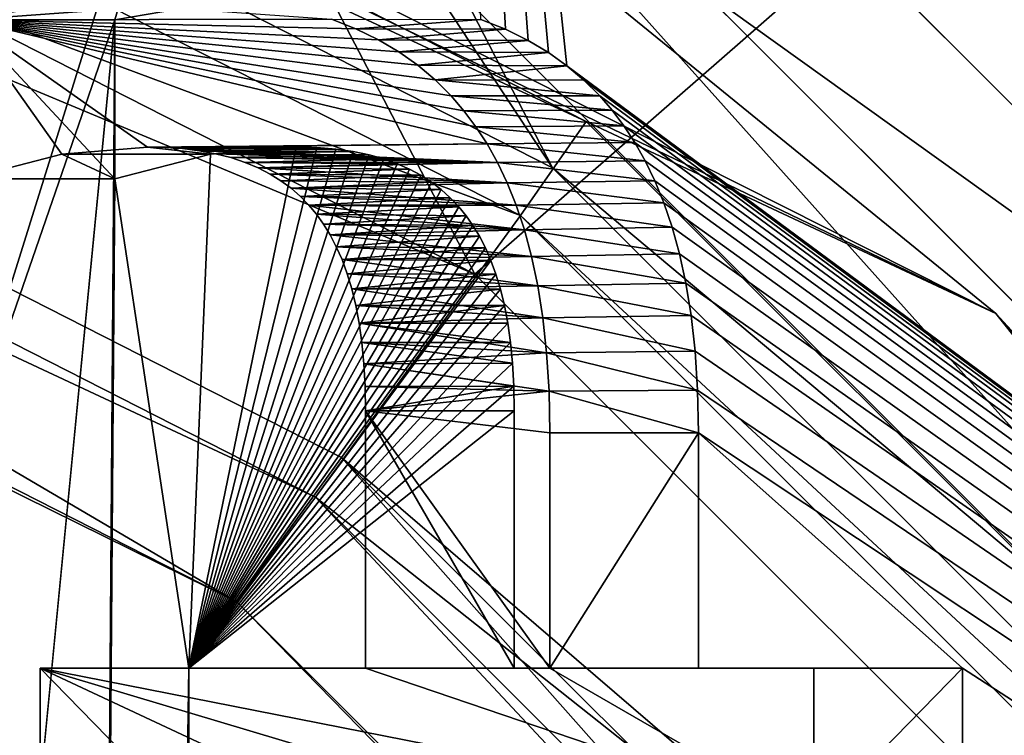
# Model space of a CAD drawing. Header units: millimetres. Extents: x -98 to 58, y -78 to 78.
# Tile 90 of 106: x 9.06 to 10.78, y 12.76 to 14.01. Entities that reach past the tile are written whole.
import ezdxf

# ---------------------------------------------------------------- set-up
doc = ezdxf.new("R2010")
doc.units = ezdxf.units.MM
doc.header["$LTSCALE"] = 52.148148
for name, color, linetype in [('1', 7, 'CONTINUOUS'), ('10', 7, 'CONTINUOUS'), ('11', 7, 'CONTINUOUS'), ('14', 7, 'CONTINUOUS'), ('17', 7, 'CONTINUOUS'), ('18', 7, 'CONTINUOUS'), ('21', 7, 'CONTINUOUS'), ('22', 7, 'CONTINUOUS'), ('23', 7, 'CONTINUOUS'), ('27', 7, 'CONTINUOUS'), ('29', 7, 'CONTINUOUS'), ('298', 7, 'CONTINUOUS'), ('299', 7, 'CONTINUOUS'), ('3', 7, 'CONTINUOUS'), ('302', 7, 'CONTINUOUS'), ('307', 7, 'CONTINUOUS'), ('308', 7, 'CONTINUOUS'), ('310', 7, 'CONTINUOUS'), ('312', 7, 'CONTINUOUS'), ('314', 7, 'CONTINUOUS'), ('315', 7, 'CONTINUOUS'), ('316', 7, 'CONTINUOUS'), ('319', 7, 'CONTINUOUS'), ('333', 7, 'CONTINUOUS'), ('366', 7, 'CONTINUOUS'), ('378', 7, 'CONTINUOUS'), ('387', 7, 'CONTINUOUS'), ('4', 7, 'CONTINUOUS'), ('422', 7, 'CONTINUOUS'), ('595', 7, 'CONTINUOUS'), ('6', 7, 'CONTINUOUS'), ('773', 7, 'CONTINUOUS'), ('784', 7, 'CONTINUOUS'), ('786', 7, 'CONTINUOUS'), ('809', 7, 'CONTINUOUS'), ('849', 7, 'CONTINUOUS'), ('850', 7, 'CONTINUOUS'), ('851', 7, 'CONTINUOUS'), ('852', 7, 'CONTINUOUS'), ('853', 7, 'CONTINUOUS'), ('854', 7, 'CONTINUOUS'), ('855', 7, 'CONTINUOUS'), ('856', 7, 'CONTINUOUS'), ('857', 7, 'CONTINUOUS'), ('858', 7, 'CONTINUOUS'), ('859', 7, 'CONTINUOUS'), ('860', 7, 'CONTINUOUS'), ('9', 7, 'CONTINUOUS')]:
    doc.layers.add(name, color=color, linetype=linetype)

msp = doc.modelspace()

# ---------------------------------------------------------------- linework, layer by layer
at = {"layer": '1', "linetype": 'CONTINUOUS'}
msp.add_3dface([(9.25, 16.0215, 61.5), (16.0214, 9.2501, 61.5), (11.7517, 14.6458, 61.5), (9.25, 16.0215, 61.5)], dxfattribs=at)
at = {"layer": '10', "linetype": 'CONTINUOUS'}
for points in [[(15.4153, 8.9, 60.8), (8.9, 15.4153, 60.8), (15.4153, 8.8999, 27.8), (15.4153, 8.9, 60.8)], [(15.4153, 8.8999, 27.8), (8.9, 15.4153, 60.8), (8.9, 15.4152, 27.8), (15.4153, 8.8999, 27.8)]]:
    msp.add_3dface(points, dxfattribs=at)
at = {"layer": '11', "linetype": 'CONTINUOUS'}
for points in [[(9.25, 16.0215, 61.5), (8.9, 15.4153, 60.8), (15.4153, 8.9, 60.8), (9.25, 16.0215, 61.5)], [(16.0214, 9.2501, 61.5), (9.25, 16.0215, 61.5), (15.4153, 8.9, 60.8), (16.0214, 9.2501, 61.5)]]:
    msp.add_3dface(points, dxfattribs=at)
at = {"layer": '14', "linetype": 'CONTINUOUS'}
for points in [[(5.2531, 16.168, 27), (9.9923, 13.7534, 27), (8.9, 15.4152, 27.8), (5.2531, 16.168, 27)], [(9.9923, 13.7534, 27), (13.7532, 9.9925, 27), (8.9, 15.4152, 27.8), (9.9923, 13.7534, 27)], [(13.7532, 9.9925, 27), (15.4153, 8.8999, 27.8), (8.9, 15.4152, 27.8), (13.7532, 9.9925, 27)]]:
    msp.add_3dface(points, dxfattribs=at)
at = {"layer": '17', "linetype": 'CONTINUOUS'}
for points in [[(12.6207, 9.1694, 64.5), (4.8207, 14.8365, 64.5), (12.6207, 9.1694, 62.5536), (12.6207, 9.1694, 64.5)], [(12.6207, 9.1694, 62.5536), (4.8207, 14.8365, 64.5), (4.8207, 14.8365, 62.5536), (12.6207, 9.1694, 62.5536)]]:
    msp.add_3dface(points, dxfattribs=at)
at = {"layer": '18', "linetype": 'CONTINUOUS'}
for points in [[(5.1822, 15.9497, 71.5), (9.8573, 13.5677, 71.5), (7.1509, 18.7652, 61.7179), (5.1822, 15.9497, 71.5)], [(7.1509, 18.7652, 61.7179), (9.8573, 13.5677, 71.5), (12.4036, 15.793, 61.7179), (7.1509, 18.7652, 61.7179)], [(9.8573, 13.5677, 71.5), (13.5676, 9.8574, 71.5), (12.4036, 15.793, 61.7179), (9.8573, 13.5677, 71.5)]]:
    msp.add_3dface(points, dxfattribs=at)
at = {"layer": '21', "linetype": 'CONTINUOUS'}
for points in [[(5.2242, 16.0723, 61.5), (9.9366, 13.6702, 61.5), (5.0365, 15.4948, 61.5), (5.2242, 16.0723, 61.5)], [(5.0365, 15.4948, 61.5), (9.9366, 13.6702, 61.5), (9.5796, 13.179, 61.5), (5.0365, 15.4948, 61.5)], [(9.9366, 13.6702, 61.5), (13.6757, 9.9291, 61.5), (9.5796, 13.179, 61.5), (9.9366, 13.6702, 61.5)], [(9.5796, 13.179, 61.5), (13.6757, 9.9291, 61.5), (13.1843, 9.5723, 61.5), (9.5796, 13.179, 61.5)]]:
    msp.add_3dface(points, dxfattribs=at)
at = {"layer": '22', "linetype": 'CONTINUOUS'}
for points in [[(15.1455, 8.7442, 66.6102), (8.7442, 15.1455, 66.6102), (15.4236, 10.3575, 61.6812), (15.1455, 8.7442, 66.6102)], [(15.4236, 10.3575, 61.6812), (8.7442, 15.1455, 66.6102), (11.7361, 14.4023, 61.6812), (15.4236, 10.3575, 61.6812)]]:
    msp.add_3dface(points, dxfattribs=at)
at = {"layer": '23', "linetype": 'CONTINUOUS'}
for points in [[(10.0511, 13.8342, 61.7), (5.2842, 16.2631, 61.7), (10.0511, 13.8342, 66.5433), (10.0511, 13.8342, 61.7)], [(10.0511, 13.8342, 66.5433), (5.2842, 16.2631, 61.7), (5.2842, 16.2631, 66.5433), (10.0511, 13.8342, 66.5433)], [(13.8342, 10.0511, 61.7), (10.0511, 13.8342, 61.7), (13.8342, 10.0511, 66.5433), (13.8342, 10.0511, 61.7)], [(13.8342, 10.0511, 66.5433), (10.0511, 13.8342, 61.7), (10.0511, 13.8342, 66.5433), (13.8342, 10.0511, 66.5433)]]:
    msp.add_3dface(points, dxfattribs=at)
at = {"layer": '27', "linetype": 'CONTINUOUS'}
for points in [[(8.7442, 15.1455, 66.6102), (10.7652, 13.4991, 66.7404), (3.8421, 16.8332, 66.7404), (8.7442, 15.1455, 66.6102)], [(10.7652, 13.4991, 66.7404), (5.2842, 16.2631, 66.5433), (3.8421, 16.8332, 66.7404), (10.7652, 13.4991, 66.7404)], [(10.0511, 13.8342, 66.5433), (5.2842, 16.2631, 66.5433), (10.7652, 13.4991, 66.7404), (10.0511, 13.8342, 66.5433)], [(8.7442, 15.1455, 66.6102), (15.1455, 8.7442, 66.6102), (10.7652, 13.4991, 66.7404), (8.7442, 15.1455, 66.6102)], [(13.8342, 10.0511, 66.5433), (10.0511, 13.8342, 66.5433), (10.7652, 13.4991, 66.7404), (13.8342, 10.0511, 66.5433)], [(15.1455, 8.7442, 66.6102), (15.5562, 7.4915, 66.7404), (10.7652, 13.4991, 66.7404), (15.1455, 8.7442, 66.6102)], [(15.5562, 7.4915, 66.7404), (13.8342, 10.0511, 66.5433), (10.7652, 13.4991, 66.7404), (15.5562, 7.4915, 66.7404)]]:
    msp.add_3dface(points, dxfattribs=at)
at = {"layer": '29', "linetype": 'CONTINUOUS'}
for points in [[(5.2242, 16.0723, 61.5), (5.2842, 16.2631, 61.7), (10.0511, 13.8342, 61.7), (5.2242, 16.0723, 61.5)], [(9.9366, 13.6702, 61.5), (5.2242, 16.0723, 61.5), (10.0511, 13.8342, 61.7), (9.9366, 13.6702, 61.5)], [(9.9366, 13.6702, 61.5), (10.0511, 13.8342, 61.7), (13.8342, 10.0511, 61.7), (9.9366, 13.6702, 61.5)], [(13.6757, 9.9291, 61.5), (9.9366, 13.6702, 61.5), (13.8342, 10.0511, 61.7), (13.6757, 9.9291, 61.5)]]:
    msp.add_3dface(points, dxfattribs=at)
at = {"layer": '298', "linetype": 'CONTINUOUS'}
for points in [[(12.7043, 9.2302, 67.2033), (4.9266, 15.1626, 67.4429), (4.8526, 14.9348, 67.2033), (12.7043, 9.2302, 67.2033)], [(12.898, 9.371, 67.4429), (4.9266, 15.1626, 67.4429), (12.7043, 9.2302, 67.2033), (12.898, 9.371, 67.4429)]]:
    msp.add_3dface(points, dxfattribs=at)
at = {"layer": '299', "linetype": 'CONTINUOUS'}
for points in [[(4.9641, 15.2784, 71.2), (4.9447, 15.2182, 67.5808), (9.4425, 12.9966, 71.2), (4.9641, 15.2784, 71.2)], [(4.9447, 15.2182, 67.5808), (12.9454, 9.4054, 67.5808), (9.4425, 12.9966, 71.2), (4.9447, 15.2182, 67.5808)], [(9.4425, 12.9966, 71.2), (12.9454, 9.4054, 67.5808), (12.9966, 9.4425, 71.2), (9.4425, 12.9966, 71.2)]]:
    msp.add_3dface(points, dxfattribs=at)
at = {"layer": '3', "linetype": 'CONTINUOUS'}
for points in [[(9.025, 15.6318, 20), (15.6318, 9.025, 20), (9.0251, 15.6317, 22), (9.025, 15.6318, 20)], [(9.0251, 15.6317, 22), (15.6318, 9.025, 20), (15.6317, 9.025, 22), (9.0251, 15.6317, 22)]]:
    msp.add_3dface(points, dxfattribs=at)
at = {"layer": '302', "linetype": 'CONTINUOUS'}
for points in [[(4.9266, 15.1626, 67.4429), (12.898, 9.371, 67.4429), (4.9447, 15.2182, 67.5808), (4.9266, 15.1626, 67.4429)], [(12.898, 9.371, 67.4429), (12.9454, 9.4054, 67.5808), (4.9447, 15.2182, 67.5808), (12.898, 9.371, 67.4429)]]:
    msp.add_3dface(points, dxfattribs=at)
at = {"layer": '307', "linetype": 'CONTINUOUS'}
for points in [[(4.8207, 14.8365, 64.5), (12.6207, 9.1694, 64.5), (4.8345, 14.8791, 67.0654), (4.8207, 14.8365, 64.5)], [(4.8345, 14.8791, 67.0654), (12.6207, 9.1694, 64.5), (12.6569, 9.1958, 67.0654), (4.8345, 14.8791, 67.0654)]]:
    msp.add_3dface(points, dxfattribs=at)
at = {"layer": '308', "linetype": 'CONTINUOUS'}
for points in [[(13.041, 9.4749, 61.6), (4.8289, 14.862, 62.4536), (4.9812, 15.3307, 61.6), (13.041, 9.4749, 61.6)], [(12.6423, 9.1852, 62.4536), (4.8289, 14.862, 62.4536), (13.041, 9.4749, 61.6), (12.6423, 9.1852, 62.4536)]]:
    msp.add_3dface(points, dxfattribs=at)
at = {"layer": '310', "linetype": 'CONTINUOUS'}
for points in [[(4.8207, 14.8365, 62.5536), (4.8289, 14.862, 62.4536), (12.6423, 9.1852, 62.4536), (4.8207, 14.8365, 62.5536)], [(12.6207, 9.1694, 62.5536), (4.8207, 14.8365, 62.5536), (12.6423, 9.1852, 62.4536), (12.6207, 9.1694, 62.5536)]]:
    msp.add_3dface(points, dxfattribs=at)
at = {"layer": '312', "linetype": 'CONTINUOUS'}
for points in [[(4.8526, 14.9348, 67.2033), (4.8345, 14.8791, 67.0654), (12.6569, 9.1958, 67.0654), (4.8526, 14.9348, 67.2033)], [(12.7043, 9.2302, 67.2033), (4.8526, 14.9348, 67.2033), (12.6569, 9.1958, 67.0654), (12.7043, 9.2302, 67.2033)]]:
    msp.add_3dface(points, dxfattribs=at)
at = {"layer": '314', "linetype": 'CONTINUOUS'}
for points in [[(5.0365, 15.4948, 61.5), (9.5796, 13.179, 61.5), (4.9812, 15.3307, 61.6), (5.0365, 15.4948, 61.5)], [(9.5796, 13.179, 61.5), (13.041, 9.4749, 61.6), (4.9812, 15.3307, 61.6), (9.5796, 13.179, 61.5)], [(9.5796, 13.179, 61.5), (13.1843, 9.5723, 61.5), (13.041, 9.4749, 61.6), (9.5796, 13.179, 61.5)]]:
    msp.add_3dface(points, dxfattribs=at)
at = {"layer": '315', "linetype": 'CONTINUOUS'}
for points in [[(9.8573, 13.5677, 71.5), (5.1822, 15.9497, 71.5), (5.0601, 15.5738, 71.5), (9.8573, 13.5677, 71.5)], [(9.6251, 13.2478, 71.5), (9.8573, 13.5677, 71.5), (5.0601, 15.5738, 71.5), (9.6251, 13.2478, 71.5)], [(13.5676, 9.8574, 71.5), (9.8573, 13.5677, 71.5), (9.6251, 13.2478, 71.5), (13.5676, 9.8574, 71.5)], [(13.2478, 9.6251, 71.5), (13.5676, 9.8574, 71.5), (9.6251, 13.2478, 71.5), (13.2478, 9.6251, 71.5)]]:
    msp.add_3dface(points, dxfattribs=at)
at = {"layer": '316', "linetype": 'CONTINUOUS'}
for points in [[(4.9641, 15.2784, 71.2), (9.4425, 12.9966, 71.2), (5.0601, 15.5738, 71.5), (4.9641, 15.2784, 71.2)], [(9.4425, 12.9966, 71.2), (9.6251, 13.2478, 71.5), (5.0601, 15.5738, 71.5), (9.4425, 12.9966, 71.2)], [(9.4425, 12.9966, 71.2), (12.9966, 9.4425, 71.2), (9.6251, 13.2478, 71.5), (9.4425, 12.9966, 71.2)], [(12.9966, 9.4425, 71.2), (13.2478, 9.6251, 71.5), (9.6251, 13.2478, 71.5), (12.9966, 9.4425, 71.2)]]:
    msp.add_3dface(points, dxfattribs=at)
at = {"layer": '319', "linetype": 'CONTINUOUS'}
for points in [[(10.175, 17.6236, 61.3), (17.6236, 10.175, 61.3), (10.175, 17.6236, 20), (10.175, 17.6236, 61.3)], [(10.175, 17.6236, 20), (17.6236, 10.175, 61.3), (17.6236, 10.175, 20), (10.175, 17.6236, 20)]]:
    msp.add_3dface(points, dxfattribs=at)
at = {"layer": '333', "linetype": 'CONTINUOUS'}
for points in [[(15.6318, 9.025, 20), (9.025, 15.6318, 20), (10.175, 17.6236, 20), (15.6318, 9.025, 20)], [(15.6318, 9.025, 20), (10.175, 17.6236, 20), (17.6236, 10.175, 20), (15.6318, 9.025, 20)]]:
    msp.add_3dface(points, dxfattribs=at)
at = {"layer": '366', "linetype": 'CONTINUOUS'}
for points in [[(17.97, 10.375, 27.6), (10.3751, 17.97, 28.5825), (10.375, 17.97, 27.6), (17.97, 10.375, 27.6)], [(17.9701, 10.3749, 28.5294), (10.3751, 17.97, 28.5825), (17.97, 10.375, 27.6), (17.9701, 10.3749, 28.5294)]]:
    msp.add_3dface(points, dxfattribs=at)
at = {"layer": '378', "linetype": 'CONTINUOUS'}
msp.add_3dface([(18.1462, 10.4751, 28.7294), (52.8062, 23.6562, 27.9864), (10.4776, 18.1442, 28.7824), (18.1462, 10.4751, 28.7294)], dxfattribs=at)
at = {"layer": '387', "linetype": 'CONTINUOUS'}
msp.add_3dface([(10.4732, 18.1443, 27.4), (11.7479, 20.3528, 27.4), (18.1427, 10.4759, 27.4), (10.4732, 18.1443, 27.4)], dxfattribs=at)
at = {"layer": '4', "linetype": 'CONTINUOUS'}
for points in [[(14.2441, 14.2523, 61.5), (17.4485, 10.0783, 61.5), (10.175, 17.6236, 61.3), (14.2441, 14.2523, 61.5)], [(10.175, 17.6236, 61.3), (17.4485, 10.0783, 61.5), (17.6236, 10.175, 61.3), (10.175, 17.6236, 61.3)]]:
    msp.add_3dface(points, dxfattribs=at)
at = {"layer": '422', "linetype": 'CONTINUOUS'}
for points in [[(10.375, 17.97, 27.6), (10.4732, 18.1443, 27.4), (18.1427, 10.4759, 27.4), (10.375, 17.97, 27.6)], [(17.97, 10.375, 27.6), (10.375, 17.97, 27.6), (18.1427, 10.4759, 27.4), (17.97, 10.375, 27.6)]]:
    msp.add_3dface(points, dxfattribs=at)
at = {"layer": '595', "linetype": 'CONTINUOUS'}
for points in [[(10.3751, 17.97, 28.5825), (17.9701, 10.3749, 28.5294), (10.4776, 18.1442, 28.7824), (10.3751, 17.97, 28.5825)], [(17.9701, 10.3749, 28.5294), (18.1462, 10.4751, 28.7294), (10.4776, 18.1442, 28.7824), (17.9701, 10.3749, 28.5294)]]:
    msp.add_3dface(points, dxfattribs=at)
at = {"layer": '6', "linetype": 'CONTINUOUS'}
for points in [[(5.2532, 16.168, 22), (9.0251, 15.6317, 22), (9.9923, 13.7533, 22), (5.2532, 16.168, 22)], [(9.0251, 15.6317, 22), (15.6317, 9.025, 22), (9.9923, 13.7533, 22), (9.0251, 15.6317, 22)], [(9.9923, 13.7533, 22), (15.6317, 9.025, 22), (13.7532, 9.9925, 22), (9.9923, 13.7533, 22)]]:
    msp.add_3dface(points, dxfattribs=at)
at = {"layer": '773', "linetype": 'CONTINUOUS'}
for points in [[(5.281, 17.8751, 81.9791), (9.802, 15.964, 80.7677), (5.9668, 12.7867, 81.7954), (5.281, 17.8751, 81.9791)], [(5.9668, 12.7867, 81.7954), (9.802, 15.964, 80.7677), (6.1686, 12.8973, 81.7413), (5.9668, 12.7867, 81.7954)], [(6.1686, 12.8973, 81.7413), (9.802, 15.964, 80.7677), (6.3992, 12.9363, 81.6795), (6.1686, 12.8973, 81.7413)], [(6.3992, 12.9363, 81.6795), (9.802, 15.964, 80.7677), (6.8947, 12.8197, 81.5467), (6.3992, 12.9363, 81.6795)], [(6.8947, 12.8197, 81.5467), (9.802, 15.964, 80.7677), (7.325, 12.8809, 81.4314), (6.8947, 12.8197, 81.5467)], [(7.325, 12.8809, 81.4314), (9.802, 15.964, 80.7677), (7.6461, 12.8809, 81.3454), (7.325, 12.8809, 81.4314)], [(9.802, 15.964, 80.7677), (8.5183, 14, 81.1117), (7.6461, 12.8809, 81.3454), (9.802, 15.964, 80.7677)], [(8.5183, 14, 81.1117), (9.802, 15.964, 80.7677), (8.8394, 14, 81.0257), (8.5183, 14, 81.1117)], [(9.802, 15.964, 80.7677), (9.2301, 14.0111, 80.921), (8.8394, 12.8809, 81.0257), (9.802, 15.964, 80.7677)], [(9.802, 15.964, 80.7677), (8.8394, 12.8809, 81.0257), (8.8394, 13.5125, 81.0257), (9.802, 15.964, 80.7677)], [(8.8394, 14, 81.0257), (9.802, 15.964, 80.7677), (8.8394, 13.5125, 81.0257), (8.8394, 14, 81.0257)], [(9.2301, 14.0111, 80.921), (9.802, 15.964, 80.7677), (9.4208, 14.0439, 80.8699), (9.2301, 14.0111, 80.921)], [(9.802, 15.964, 80.7677), (16.5235, 9.118, 78.9667), (10.0178, 13.931, 80.7099), (9.802, 15.964, 80.7677)], [(9.8675, 14.0119, 80.7502), (9.802, 15.964, 80.7677), (9.9107, 13.9947, 80.7386), (9.8675, 14.0119, 80.7502)], [(9.9107, 13.9947, 80.7386), (9.802, 15.964, 80.7677), (9.9499, 13.9754, 80.7281), (9.9107, 13.9947, 80.7386)], [(9.9499, 13.9754, 80.7281), (9.802, 15.964, 80.7677), (9.9854, 13.9541, 80.7186), (9.9499, 13.9754, 80.7281)], [(9.9854, 13.9541, 80.7186), (9.802, 15.964, 80.7677), (10.0178, 13.931, 80.7099), (9.9854, 13.9541, 80.7186)], [(8.8394, 12.8809, 81.0257), (9.2301, 14.0111, 80.921), (8.8394, 10, 81.0257), (8.8394, 12.8809, 81.0257)], [(8.8394, 10, 81.0257), (9.2301, 14.0111, 80.921), (9.0288, -12.2684, 80.9749), (8.8394, 10, 81.0257)], [(9.2301, 14.0111, 80.921), (9.2301, 13.7341, 80.921), (9.0288, -12.7285, 80.9749), (9.2301, 14.0111, 80.921)], [(9.0288, -12.2684, 80.9749), (9.2301, 14.0111, 80.921), (9.0288, -12.7285, 80.9749), (9.0288, -12.2684, 80.9749)], [(10.0178, 13.931, 80.7099), (16.5235, 9.118, 78.9667), (10.0474, 13.9059, 80.702), (10.0178, 13.931, 80.7099)], [(10.0474, 13.9059, 80.702), (16.5235, 9.118, 78.9667), (10.0748, 13.8786, 80.6946), (10.0474, 13.9059, 80.702)], [(10.0748, 13.8786, 80.6946), (16.5235, 9.118, 78.9667), (10.0964, 13.8536, 80.6889), (10.0748, 13.8786, 80.6946)], [(10.0964, 13.8536, 80.6889), (16.5235, 9.118, 78.9667), (10.1167, 13.8265, 80.6834), (10.0964, 13.8536, 80.6889)], [(10.1167, 13.8265, 80.6834), (16.5235, 9.118, 78.9667), (10.1359, 13.7972, 80.6783), (10.1167, 13.8265, 80.6834)], [(10.1359, 13.7972, 80.6783), (16.5235, 9.118, 78.9667), (10.1539, 13.7654, 80.6734), (10.1359, 13.7972, 80.6783)], [(9.5819, 13.7885, 80.8267), (9.3585, 12.8809, 80.8866), (9.5458, 13.7895, 80.8364), (9.5819, 13.7885, 80.8267)], [(9.5458, 13.7895, 80.8364), (9.3585, 12.8809, 80.8866), (9.3963, 13.7768, 80.8764), (9.5458, 13.7895, 80.8364)], [(9.615, 13.7859, 80.8178), (9.3585, 12.8809, 80.8866), (9.5819, 13.7885, 80.8267), (9.615, 13.7859, 80.8178)], [(9.6453, 13.7816, 80.8097), (9.3585, 12.8809, 80.8866), (9.615, 13.7859, 80.8178), (9.6453, 13.7816, 80.8097)], [(9.673, 13.7758, 80.8023), (9.3585, 12.8809, 80.8866), (9.6453, 13.7816, 80.8097), (9.673, 13.7758, 80.8023)], [(9.3963, 13.7768, 80.8764), (9.3585, 12.8809, 80.8866), (9.2301, 13.7341, 80.921), (9.3963, 13.7768, 80.8764)], [(9.6984, 13.7687, 80.7955), (9.3585, 12.8809, 80.8866), (9.673, 13.7758, 80.8023), (9.6984, 13.7687, 80.7955)], [(9.7218, 13.7604, 80.7892), (9.3585, 12.8809, 80.8866), (9.6984, 13.7687, 80.7955), (9.7218, 13.7604, 80.7892)], [(10.1539, 13.7654, 80.6734), (16.5235, 9.118, 78.9667), (10.1708, 13.7305, 80.6689), (10.1539, 13.7654, 80.6734)], [(9.7434, 13.7508, 80.7834), (9.3585, 12.8809, 80.8866), (9.7218, 13.7604, 80.7892), (9.7434, 13.7508, 80.7834)], [(9.7632, 13.7401, 80.7781), (9.3585, 12.8809, 80.8866), (9.7434, 13.7508, 80.7834), (9.7632, 13.7401, 80.7781)], [(9.2301, 13.7341, 80.921), (9.3585, 12.8809, 80.8866), (9.0288, -12.7285, 80.9749), (9.2301, 13.7341, 80.921)], [(9.7815, 13.7283, 80.7732), (9.3585, 12.8809, 80.8866), (9.7632, 13.7401, 80.7781), (9.7815, 13.7283, 80.7732)], [(9.7984, 13.7153, 80.7687), (9.3585, 12.8809, 80.8866), (9.7815, 13.7283, 80.7732), (9.7984, 13.7153, 80.7687)], [(10.1708, 13.7305, 80.6689), (16.5235, 9.118, 78.9667), (10.1865, 13.6922, 80.6647), (10.1708, 13.7305, 80.6689)], [(9.8142, 13.7011, 80.7645), (9.3585, 12.8809, 80.8866), (9.7984, 13.7153, 80.7687), (9.8142, 13.7011, 80.7645)], [(9.8291, 13.6854, 80.7605), (9.3585, 12.8809, 80.8866), (9.8142, 13.7011, 80.7645), (9.8291, 13.6854, 80.7605)], [(9.8419, 13.6696, 80.757), (9.3585, 12.8809, 80.8866), (9.8291, 13.6854, 80.7605), (9.8419, 13.6696, 80.757)], [(10.1865, 13.6922, 80.6647), (16.5235, 9.118, 78.9667), (10.2009, 13.65, 80.6609), (10.1865, 13.6922, 80.6647)], [(9.854, 13.6524, 80.7538), (9.3585, 12.8809, 80.8866), (9.8419, 13.6696, 80.757), (9.854, 13.6524, 80.7538)], [(9.8652, 13.6338, 80.7508), (9.3585, 12.8809, 80.8866), (9.854, 13.6524, 80.7538), (9.8652, 13.6338, 80.7508)], [(10.2009, 13.65, 80.6609), (16.5235, 9.118, 78.9667), (10.2138, 13.6034, 80.6574), (10.2009, 13.65, 80.6609)], [(9.8756, 13.6137, 80.748), (9.3585, 12.8809, 80.8866), (9.8652, 13.6338, 80.7508), (9.8756, 13.6137, 80.748)], [(9.8851, 13.5918, 80.7455), (9.3585, 12.8809, 80.8866), (9.8756, 13.6137, 80.748), (9.8851, 13.5918, 80.7455)], [(9.8939, 13.5679, 80.7431), (9.3585, 12.8809, 80.8866), (9.8851, 13.5918, 80.7455), (9.8939, 13.5679, 80.7431)], [(10.2138, 13.6034, 80.6574), (16.5235, 9.118, 78.9667), (10.2249, 13.5521, 80.6544), (10.2138, 13.6034, 80.6574)], [(9.9017, 13.5418, 80.741), (9.3585, 12.8809, 80.8866), (9.8939, 13.5679, 80.7431), (9.9017, 13.5418, 80.741)], [(9.9087, 13.5133, 80.7391), (9.3585, 12.8809, 80.8866), (9.9017, 13.5418, 80.741), (9.9087, 13.5133, 80.7391)], [(10.2249, 13.5521, 80.6544), (16.5235, 9.118, 78.9667), (10.234, 13.4958, 80.652), (10.2249, 13.5521, 80.6544)], [(9.9145, 13.4824, 80.7376), (9.3585, 12.8809, 80.8866), (9.9087, 13.5133, 80.7391), (9.9145, 13.4824, 80.7376)], [(10.234, 13.4958, 80.652), (16.5235, 9.118, 78.9667), (10.241, 13.4337, 80.6501), (10.234, 13.4958, 80.652)], [(9.9193, 13.4488, 80.7363), (9.3585, 12.8809, 80.8866), (9.9145, 13.4824, 80.7376), (9.9193, 13.4488, 80.7363)], [(9.9228, 13.4123, 80.7354), (9.3585, 12.8809, 80.8866), (9.9193, 13.4488, 80.7363), (9.9228, 13.4123, 80.7354)], [(10.241, 13.4337, 80.6501), (16.5235, 9.118, 78.9667), (10.2453, 13.3655, 80.649), (10.241, 13.4337, 80.6501)], [(9.925, 13.3726, 80.7348), (9.3585, 12.8809, 80.8866), (9.9228, 13.4123, 80.7354), (9.925, 13.3726, 80.7348)], [(9.9258, 13.3296, 80.7346), (9.3585, 12.8809, 80.8866), (9.925, 13.3726, 80.7348), (9.9258, 13.3296, 80.7346)], [(10.2453, 13.3655, 80.649), (16.5235, 9.118, 78.9667), (10.2468, 13.2909, 80.6485), (10.2453, 13.3655, 80.649)], [(9.9258, 12.8809, 80.7346), (9.3585, 12.8809, 80.8866), (9.9258, 13.3296, 80.7346), (9.9258, 12.8809, 80.7346)], [(10.2468, 13.2909, 80.6485), (16.5235, 9.118, 78.9667), (10.7071, 12.8809, 80.5252), (10.2468, 13.2909, 80.6485)], [(10.2468, 12.8809, 80.6485), (10.2468, 13.2909, 80.6485), (10.7071, 12.8809, 80.5252), (10.2468, 12.8809, 80.6485)], [(9.3585, 12.8809, 80.8866), (9.3585, 12.615, 80.8866), (9.0288, -12.7285, 80.9749), (9.3585, 12.8809, 80.8866)], [(10.7071, 12.8809, 80.5252), (16.5235, 9.118, 78.9667), (10.7071, 12.615, 80.5252), (10.7071, 12.8809, 80.5252)]]:
    msp.add_3dface(points, dxfattribs=at)
at = {"layer": '784', "linetype": 'CONTINUOUS'}
msp.add_3dface([(8.9408, 17.4321, 80.1116), (12.5016, 15.469, 68.7322), (16.3202, 10.9267, 78.2347), (8.9408, 17.4321, 80.1116)], dxfattribs=at)
at = {"layer": '786', "linetype": 'CONTINUOUS'}
for points in [[(8.9408, 17.4321, 80.1116), (16.3202, 10.9267, 78.2347), (9.0729, 17.1998, 80.5688), (8.9408, 17.4321, 80.1116)], [(16.3581, 10.6912, 78.6167), (9.802, 15.964, 80.7677), (9.0729, 17.1998, 80.5688), (16.3581, 10.6912, 78.6167)], [(16.3202, 10.9267, 78.2347), (16.3581, 10.6912, 78.6167), (9.0729, 17.1998, 80.5688), (16.3202, 10.9267, 78.2347)], [(16.5235, 9.118, 78.9667), (9.802, 15.964, 80.7677), (16.3581, 10.6912, 78.6167), (16.5235, 9.118, 78.9667)]]:
    msp.add_3dface(points, dxfattribs=at)
at = {"layer": '809', "linetype": 'CONTINUOUS'}
for points in [[(15.5742, 15.6979, 81.7833), (-20.6509, 14.3118, 91.3786), (-83.6945, 6.8644, 108.5647), (15.5742, 15.6979, 81.7833)], [(19.1535, 11.0699, 81.1063), (15.5742, 15.6979, 81.7833), (-83.6945, 6.8644, 108.5647), (19.1535, 11.0699, 81.1063)]]:
    msp.add_3dface(points, dxfattribs=at)
at = {"layer": '849', "linetype": 'CONTINUOUS'}
for points in [[(9.162, 14.0439, 79.9039), (9.6072, 14.0125, 79.7847), (8.9713, 14.0111, 79.9551), (9.162, 14.0439, 79.9039)], [(9.6072, 14.0125, 79.7847), (9.6501, 13.9955, 79.7732), (8.9713, 14.0111, 79.9551), (9.6072, 14.0125, 79.7847)], [(9.8591, 13.8249, 79.7172), (9.8786, 13.7948, 79.7119), (8.9713, 14.0111, 79.9551), (9.8591, 13.8249, 79.7172)], [(8.9713, 14.0111, 79.9551), (9.8786, 13.7948, 79.7119), (9.287, 13.7895, 79.8705), (8.9713, 14.0111, 79.9551)], [(9.8382, 13.8527, 79.7228), (9.8591, 13.8249, 79.7172), (8.9713, 14.0111, 79.9551), (9.8382, 13.8527, 79.7228)], [(9.816, 13.8785, 79.7287), (9.8382, 13.8527, 79.7228), (8.9713, 14.0111, 79.9551), (9.816, 13.8785, 79.7287)], [(9.7878, 13.9065, 79.7363), (9.816, 13.8785, 79.7287), (8.9713, 14.0111, 79.9551), (9.7878, 13.9065, 79.7363)], [(9.7576, 13.932, 79.7443), (9.7878, 13.9065, 79.7363), (8.9713, 14.0111, 79.9551), (9.7576, 13.932, 79.7443)], [(9.7249, 13.9552, 79.7531), (9.7576, 13.932, 79.7443), (8.9713, 14.0111, 79.9551), (9.7249, 13.9552, 79.7531)], [(9.6892, 13.9764, 79.7627), (9.7249, 13.9552, 79.7531), (8.9713, 14.0111, 79.9551), (9.6892, 13.9764, 79.7627)], [(9.6501, 13.9955, 79.7732), (9.6892, 13.9764, 79.7627), (8.9713, 14.0111, 79.9551), (9.6501, 13.9955, 79.7732)], [(8.9713, 13.7341, 79.9551), (8.9713, 14.0111, 79.9551), (9.1375, 13.7768, 79.9105), (8.9713, 13.7341, 79.9551)], [(9.1375, 13.7768, 79.9105), (8.9713, 14.0111, 79.9551), (9.287, 13.7895, 79.8705), (9.1375, 13.7768, 79.9105)], [(9.287, 13.7895, 79.8705), (9.8786, 13.7948, 79.7119), (9.3176, 13.7888, 79.8622), (9.287, 13.7895, 79.8705)], [(9.8786, 13.7948, 79.7119), (9.8967, 13.7623, 79.7071), (9.3176, 13.7888, 79.8622), (9.8786, 13.7948, 79.7119)], [(9.3176, 13.7888, 79.8622), (9.8967, 13.7623, 79.7071), (9.3478, 13.7867, 79.8542), (9.3176, 13.7888, 79.8622)], [(9.3478, 13.7867, 79.8542), (9.8967, 13.7623, 79.7071), (9.3772, 13.7831, 79.8463), (9.3478, 13.7867, 79.8542)], [(9.3772, 13.7831, 79.8463), (9.8967, 13.7623, 79.7071), (9.4055, 13.7778, 79.8387), (9.3772, 13.7831, 79.8463)], [(9.4055, 13.7778, 79.8387), (9.8967, 13.7623, 79.7071), (9.4322, 13.771, 79.8316), (9.4055, 13.7778, 79.8387)], [(9.4322, 13.771, 79.8316), (9.8967, 13.7623, 79.7071), (9.4569, 13.7627, 79.8249), (9.4322, 13.771, 79.8316)], [(9.4569, 13.7627, 79.8249), (9.8967, 13.7623, 79.7071), (9.4796, 13.7532, 79.8188), (9.4569, 13.7627, 79.8249)], [(9.8967, 13.7623, 79.7071), (9.9136, 13.7268, 79.7025), (9.4796, 13.7532, 79.8188), (9.8967, 13.7623, 79.7071)], [(9.4796, 13.7532, 79.8188), (9.9136, 13.7268, 79.7025), (9.5004, 13.7424, 79.8133), (9.4796, 13.7532, 79.8188)], [(9.5004, 13.7424, 79.8133), (9.9136, 13.7268, 79.7025), (9.5194, 13.7305, 79.8082), (9.5004, 13.7424, 79.8133)], [(9.5194, 13.7305, 79.8082), (9.9136, 13.7268, 79.7025), (9.5369, 13.7175, 79.8035), (9.5194, 13.7305, 79.8082)], [(9.9136, 13.7268, 79.7025), (9.9293, 13.6879, 79.6984), (9.5369, 13.7175, 79.8035), (9.9136, 13.7268, 79.7025)], [(9.5369, 13.7175, 79.8035), (9.9293, 13.6879, 79.6984), (9.5531, 13.7033, 79.7992), (9.5369, 13.7175, 79.8035)], [(9.5531, 13.7033, 79.7992), (9.9293, 13.6879, 79.6984), (9.5681, 13.6878, 79.7951), (9.5531, 13.7033, 79.7992)], [(9.9293, 13.6879, 79.6984), (9.9435, 13.6452, 79.6945), (9.5681, 13.6878, 79.7951), (9.9293, 13.6879, 79.6984)], [(9.5681, 13.6878, 79.7951), (9.9435, 13.6452, 79.6945), (9.5811, 13.6722, 79.7916), (9.5681, 13.6878, 79.7951)], [(9.5811, 13.6722, 79.7916), (9.9435, 13.6452, 79.6945), (9.5934, 13.655, 79.7883), (9.5811, 13.6722, 79.7916)], [(9.5934, 13.655, 79.7883), (9.9435, 13.6452, 79.6945), (9.605, 13.6362, 79.7852), (9.5934, 13.655, 79.7883)], [(9.9435, 13.6452, 79.6945), (9.9561, 13.5986, 79.6912), (9.605, 13.6362, 79.7852), (9.9435, 13.6452, 79.6945)], [(9.605, 13.6362, 79.7852), (9.9561, 13.5986, 79.6912), (9.6158, 13.6156, 79.7823), (9.605, 13.6362, 79.7852)], [(9.6158, 13.6156, 79.7823), (9.9561, 13.5986, 79.6912), (9.6258, 13.5931, 79.7797), (9.6158, 13.6156, 79.7823)], [(9.9561, 13.5986, 79.6912), (9.9669, 13.5476, 79.6883), (9.6258, 13.5931, 79.7797), (9.9561, 13.5986, 79.6912)], [(9.6258, 13.5931, 79.7797), (9.9669, 13.5476, 79.6883), (9.6348, 13.5686, 79.7773), (9.6258, 13.5931, 79.7797)], [(9.6348, 13.5686, 79.7773), (9.9669, 13.5476, 79.6883), (9.6428, 13.5421, 79.7751), (9.6348, 13.5686, 79.7773)], [(9.9669, 13.5476, 79.6883), (9.9758, 13.4918, 79.6859), (9.6428, 13.5421, 79.7751), (9.9669, 13.5476, 79.6883)], [(9.6428, 13.5421, 79.7751), (9.9758, 13.4918, 79.6859), (9.6498, 13.5134, 79.7732), (9.6428, 13.5421, 79.7751)], [(9.6498, 13.5134, 79.7732), (9.9758, 13.4918, 79.6859), (9.6558, 13.4822, 79.7716), (9.6498, 13.5134, 79.7732)], [(9.9758, 13.4918, 79.6859), (9.9824, 13.4306, 79.6841), (9.6558, 13.4822, 79.7716), (9.9758, 13.4918, 79.6859)], [(9.6558, 13.4822, 79.7716), (9.9824, 13.4306, 79.6841), (9.6605, 13.4484, 79.7704), (9.6558, 13.4822, 79.7716)], [(9.6605, 13.4484, 79.7704), (9.9824, 13.4306, 79.6841), (9.664, 13.4117, 79.7694), (9.6605, 13.4484, 79.7704)], [(9.9824, 13.4306, 79.6841), (9.9865, 13.3636, 79.683), (9.664, 13.4117, 79.7694), (9.9824, 13.4306, 79.6841)], [(9.664, 13.4117, 79.7694), (9.9865, 13.3636, 79.683), (9.6662, 13.3721, 79.7688), (9.664, 13.4117, 79.7694)], [(9.6662, 13.3721, 79.7688), (9.9865, 13.3636, 79.683), (9.6669, 13.3296, 79.7686), (9.6662, 13.3721, 79.7688)], [(9.9865, 13.3636, 79.683), (9.988, 13.2909, 79.6826), (9.6669, 13.3296, 79.7686), (9.9865, 13.3636, 79.683)], [(9.988, 13.2909, 79.6826), (9.988, 12.8809, 79.6826), (9.6669, 13.3296, 79.7686), (9.988, 13.2909, 79.6826)], [(9.6669, 13.3296, 79.7686), (9.988, 12.8809, 79.6826), (9.6669, 12.8809, 79.7686), (9.6669, 13.3296, 79.7686)], [(9.6669, 12.615, 79.7686), (9.0997, 12.615, 79.9206), (9.0997, 12.8809, 79.9206), (9.6669, 12.615, 79.7686)], [(9.988, 12.615, 79.6826), (9.6669, 12.615, 79.7686), (9.0997, 12.8809, 79.9206), (9.988, 12.615, 79.6826)], [(10.4482, 12.615, 79.5593), (9.988, 12.615, 79.6826), (9.0997, 12.8809, 79.9206), (10.4482, 12.615, 79.5593)], [(9.6669, 12.8809, 79.7686), (10.4482, 12.615, 79.5593), (9.0997, 12.8809, 79.9206), (9.6669, 12.8809, 79.7686)], [(9.988, 12.8809, 79.6826), (10.4482, 12.615, 79.5593), (9.6669, 12.8809, 79.7686), (9.988, 12.8809, 79.6826)], [(10.4482, 12.8809, 79.5593), (10.4482, 12.615, 79.5593), (9.988, 12.8809, 79.6826), (10.4482, 12.8809, 79.5593)]]:
    msp.add_3dface(points, dxfattribs=at)
at = {"layer": '850', "linetype": 'CONTINUOUS'}
for points in [[(9.2301, 14.0111, 80.921), (9.4208, 14.0439, 80.8699), (8.9713, 14.0111, 79.9551), (9.2301, 14.0111, 80.921)], [(9.4208, 14.0439, 80.8699), (9.162, 14.0439, 79.9039), (8.9713, 14.0111, 79.9551), (9.4208, 14.0439, 80.8699)]]:
    msp.add_3dface(points, dxfattribs=at)
at = {"layer": '851', "linetype": 'CONTINUOUS'}
for points in [[(9.2301, 13.7341, 80.921), (9.2301, 14.0111, 80.921), (8.9713, 14.0111, 79.9551), (9.2301, 13.7341, 80.921)], [(9.2301, 13.7341, 80.921), (8.9713, 14.0111, 79.9551), (8.9713, 13.7341, 79.9551), (9.2301, 13.7341, 80.921)]]:
    msp.add_3dface(points, dxfattribs=at)
at = {"layer": '852', "linetype": 'CONTINUOUS'}
for points in [[(9.3963, 13.7768, 80.8764), (9.1375, 13.7768, 79.9105), (9.287, 13.7895, 79.8705), (9.3963, 13.7768, 80.8764)], [(9.5458, 13.7895, 80.8364), (9.3963, 13.7768, 80.8764), (9.287, 13.7895, 79.8705), (9.5458, 13.7895, 80.8364)], [(9.2301, 13.7341, 80.921), (8.9713, 13.7341, 79.9551), (9.1375, 13.7768, 79.9105), (9.2301, 13.7341, 80.921)], [(9.3963, 13.7768, 80.8764), (9.2301, 13.7341, 80.921), (9.1375, 13.7768, 79.9105), (9.3963, 13.7768, 80.8764)]]:
    msp.add_3dface(points, dxfattribs=at)
at = {"layer": '853', "linetype": 'CONTINUOUS'}
for points in [[(9.5458, 13.7895, 80.8364), (9.287, 13.7895, 79.8705), (9.3176, 13.7888, 79.8622), (9.5458, 13.7895, 80.8364)], [(9.5819, 13.7885, 80.8267), (9.5458, 13.7895, 80.8364), (9.3176, 13.7888, 79.8622), (9.5819, 13.7885, 80.8267)], [(9.5819, 13.7885, 80.8267), (9.3176, 13.7888, 79.8622), (9.3478, 13.7867, 79.8542), (9.5819, 13.7885, 80.8267)], [(9.615, 13.7859, 80.8178), (9.5819, 13.7885, 80.8267), (9.3478, 13.7867, 79.8542), (9.615, 13.7859, 80.8178)], [(9.615, 13.7859, 80.8178), (9.3478, 13.7867, 79.8542), (9.3772, 13.7831, 79.8463), (9.615, 13.7859, 80.8178)], [(9.6453, 13.7816, 80.8097), (9.615, 13.7859, 80.8178), (9.3772, 13.7831, 79.8463), (9.6453, 13.7816, 80.8097)], [(9.6453, 13.7816, 80.8097), (9.3772, 13.7831, 79.8463), (9.4055, 13.7778, 79.8387), (9.6453, 13.7816, 80.8097)], [(9.673, 13.7758, 80.8023), (9.6453, 13.7816, 80.8097), (9.4055, 13.7778, 79.8387), (9.673, 13.7758, 80.8023)], [(9.673, 13.7758, 80.8023), (9.4055, 13.7778, 79.8387), (9.4322, 13.771, 79.8316), (9.673, 13.7758, 80.8023)], [(9.6984, 13.7687, 80.7955), (9.673, 13.7758, 80.8023), (9.4322, 13.771, 79.8316), (9.6984, 13.7687, 80.7955)], [(9.6984, 13.7687, 80.7955), (9.4322, 13.771, 79.8316), (9.4569, 13.7627, 79.8249), (9.6984, 13.7687, 80.7955)], [(9.7218, 13.7604, 80.7892), (9.6984, 13.7687, 80.7955), (9.4569, 13.7627, 79.8249), (9.7218, 13.7604, 80.7892)], [(9.7218, 13.7604, 80.7892), (9.4569, 13.7627, 79.8249), (9.4796, 13.7532, 79.8188), (9.7218, 13.7604, 80.7892)], [(9.7434, 13.7508, 80.7834), (9.7218, 13.7604, 80.7892), (9.4796, 13.7532, 79.8188), (9.7434, 13.7508, 80.7834)], [(9.7434, 13.7508, 80.7834), (9.4796, 13.7532, 79.8188), (9.5004, 13.7424, 79.8133), (9.7434, 13.7508, 80.7834)], [(9.7632, 13.7401, 80.7781), (9.7434, 13.7508, 80.7834), (9.5004, 13.7424, 79.8133), (9.7632, 13.7401, 80.7781)], [(9.7632, 13.7401, 80.7781), (9.5004, 13.7424, 79.8133), (9.5194, 13.7305, 79.8082), (9.7632, 13.7401, 80.7781)], [(9.7815, 13.7283, 80.7732), (9.7632, 13.7401, 80.7781), (9.5194, 13.7305, 79.8082), (9.7815, 13.7283, 80.7732)], [(9.7815, 13.7283, 80.7732), (9.5194, 13.7305, 79.8082), (9.5369, 13.7175, 79.8035), (9.7815, 13.7283, 80.7732)], [(9.7984, 13.7153, 80.7687), (9.7815, 13.7283, 80.7732), (9.5369, 13.7175, 79.8035), (9.7984, 13.7153, 80.7687)], [(9.7984, 13.7153, 80.7687), (9.5369, 13.7175, 79.8035), (9.5531, 13.7033, 79.7992), (9.7984, 13.7153, 80.7687)], [(9.8142, 13.7011, 80.7645), (9.7984, 13.7153, 80.7687), (9.5531, 13.7033, 79.7992), (9.8142, 13.7011, 80.7645)], [(9.8142, 13.7011, 80.7645), (9.5531, 13.7033, 79.7992), (9.5681, 13.6878, 79.7951), (9.8142, 13.7011, 80.7645)], [(9.8291, 13.6854, 80.7605), (9.8142, 13.7011, 80.7645), (9.5681, 13.6878, 79.7951), (9.8291, 13.6854, 80.7605)], [(9.8291, 13.6854, 80.7605), (9.5681, 13.6878, 79.7951), (9.5811, 13.6722, 79.7916), (9.8291, 13.6854, 80.7605)], [(9.8419, 13.6696, 80.757), (9.8291, 13.6854, 80.7605), (9.5811, 13.6722, 79.7916), (9.8419, 13.6696, 80.757)], [(9.8419, 13.6696, 80.757), (9.5811, 13.6722, 79.7916), (9.5934, 13.655, 79.7883), (9.8419, 13.6696, 80.757)], [(9.854, 13.6524, 80.7538), (9.8419, 13.6696, 80.757), (9.5934, 13.655, 79.7883), (9.854, 13.6524, 80.7538)], [(9.854, 13.6524, 80.7538), (9.5934, 13.655, 79.7883), (9.605, 13.6362, 79.7852), (9.854, 13.6524, 80.7538)], [(9.8652, 13.6338, 80.7508), (9.854, 13.6524, 80.7538), (9.605, 13.6362, 79.7852), (9.8652, 13.6338, 80.7508)], [(9.8652, 13.6338, 80.7508), (9.605, 13.6362, 79.7852), (9.6158, 13.6156, 79.7823), (9.8652, 13.6338, 80.7508)], [(9.8756, 13.6137, 80.748), (9.8652, 13.6338, 80.7508), (9.6158, 13.6156, 79.7823), (9.8756, 13.6137, 80.748)], [(9.8756, 13.6137, 80.748), (9.6158, 13.6156, 79.7823), (9.6258, 13.5931, 79.7797), (9.8756, 13.6137, 80.748)], [(9.8851, 13.5918, 80.7455), (9.8756, 13.6137, 80.748), (9.6258, 13.5931, 79.7797), (9.8851, 13.5918, 80.7455)], [(9.8851, 13.5918, 80.7455), (9.6258, 13.5931, 79.7797), (9.6348, 13.5686, 79.7773), (9.8851, 13.5918, 80.7455)], [(9.8939, 13.5679, 80.7431), (9.8851, 13.5918, 80.7455), (9.6348, 13.5686, 79.7773), (9.8939, 13.5679, 80.7431)], [(9.8939, 13.5679, 80.7431), (9.6348, 13.5686, 79.7773), (9.6428, 13.5421, 79.7751), (9.8939, 13.5679, 80.7431)], [(9.9017, 13.5418, 80.741), (9.8939, 13.5679, 80.7431), (9.6428, 13.5421, 79.7751), (9.9017, 13.5418, 80.741)], [(9.9017, 13.5418, 80.741), (9.6428, 13.5421, 79.7751), (9.6498, 13.5134, 79.7732), (9.9017, 13.5418, 80.741)], [(9.9087, 13.5133, 80.7391), (9.9017, 13.5418, 80.741), (9.6498, 13.5134, 79.7732), (9.9087, 13.5133, 80.7391)], [(9.9087, 13.5133, 80.7391), (9.6498, 13.5134, 79.7732), (9.6558, 13.4822, 79.7716), (9.9087, 13.5133, 80.7391)], [(9.9145, 13.4824, 80.7376), (9.9087, 13.5133, 80.7391), (9.6558, 13.4822, 79.7716), (9.9145, 13.4824, 80.7376)], [(9.9193, 13.4488, 80.7363), (9.9145, 13.4824, 80.7376), (9.6558, 13.4822, 79.7716), (9.9193, 13.4488, 80.7363)], [(9.9193, 13.4488, 80.7363), (9.6558, 13.4822, 79.7716), (9.6605, 13.4484, 79.7704), (9.9193, 13.4488, 80.7363)], [(9.9228, 13.4123, 80.7354), (9.9193, 13.4488, 80.7363), (9.6605, 13.4484, 79.7704), (9.9228, 13.4123, 80.7354)], [(9.9228, 13.4123, 80.7354), (9.6605, 13.4484, 79.7704), (9.664, 13.4117, 79.7694), (9.9228, 13.4123, 80.7354)], [(9.925, 13.3726, 80.7348), (9.9228, 13.4123, 80.7354), (9.664, 13.4117, 79.7694), (9.925, 13.3726, 80.7348)], [(9.925, 13.3726, 80.7348), (9.664, 13.4117, 79.7694), (9.6662, 13.3721, 79.7688), (9.925, 13.3726, 80.7348)], [(9.925, 13.3726, 80.7348), (9.6662, 13.3721, 79.7688), (9.6669, 13.3296, 79.7686), (9.925, 13.3726, 80.7348)], [(9.9258, 13.3296, 80.7346), (9.925, 13.3726, 80.7348), (9.6669, 13.3296, 79.7686), (9.9258, 13.3296, 80.7346)]]:
    msp.add_3dface(points, dxfattribs=at)
at = {"layer": '854', "linetype": 'CONTINUOUS'}
for points in [[(9.9258, 12.8809, 80.7346), (9.9258, 13.3296, 80.7346), (9.6669, 13.3296, 79.7686), (9.9258, 12.8809, 80.7346)], [(9.9258, 12.8809, 80.7346), (9.6669, 13.3296, 79.7686), (9.6669, 12.8809, 79.7686), (9.9258, 12.8809, 80.7346)]]:
    msp.add_3dface(points, dxfattribs=at)
at = {"layer": '855', "linetype": 'CONTINUOUS'}
for points in [[(9.3585, 12.8809, 80.8866), (9.6669, 12.8809, 79.7686), (9.0997, 12.8809, 79.9206), (9.3585, 12.8809, 80.8866)], [(9.3585, 12.8809, 80.8866), (9.9258, 12.8809, 80.7346), (9.6669, 12.8809, 79.7686), (9.3585, 12.8809, 80.8866)]]:
    msp.add_3dface(points, dxfattribs=at)
at = {"layer": '856', "linetype": 'CONTINUOUS'}
for points in [[(9.3585, 12.615, 80.8866), (9.3585, 12.8809, 80.8866), (9.0997, 12.8809, 79.9206), (9.3585, 12.615, 80.8866)], [(9.0997, 12.615, 79.9206), (9.3585, 12.615, 80.8866), (9.0997, 12.8809, 79.9206), (9.0997, 12.615, 79.9206)]]:
    msp.add_3dface(points, dxfattribs=at)
at = {"layer": '857', "linetype": 'CONTINUOUS'}
for points in [[(9.8675, 14.0119, 80.7502), (9.6501, 13.9955, 79.7732), (9.6072, 14.0125, 79.7847), (9.8675, 14.0119, 80.7502)], [(9.8675, 14.0119, 80.7502), (9.9107, 13.9947, 80.7386), (9.6501, 13.9955, 79.7732), (9.8675, 14.0119, 80.7502)], [(9.9107, 13.9947, 80.7386), (9.6892, 13.9764, 79.7627), (9.6501, 13.9955, 79.7732), (9.9107, 13.9947, 80.7386)], [(9.9107, 13.9947, 80.7386), (9.9499, 13.9754, 80.7281), (9.6892, 13.9764, 79.7627), (9.9107, 13.9947, 80.7386)], [(9.9499, 13.9754, 80.7281), (9.7249, 13.9552, 79.7531), (9.6892, 13.9764, 79.7627), (9.9499, 13.9754, 80.7281)], [(9.9499, 13.9754, 80.7281), (9.9854, 13.9541, 80.7186), (9.7249, 13.9552, 79.7531), (9.9499, 13.9754, 80.7281)], [(9.9854, 13.9541, 80.7186), (9.7576, 13.932, 79.7443), (9.7249, 13.9552, 79.7531), (9.9854, 13.9541, 80.7186)], [(9.9854, 13.9541, 80.7186), (10.0178, 13.931, 80.7099), (9.7576, 13.932, 79.7443), (9.9854, 13.9541, 80.7186)], [(10.0178, 13.931, 80.7099), (9.7878, 13.9065, 79.7363), (9.7576, 13.932, 79.7443), (10.0178, 13.931, 80.7099)], [(10.0178, 13.931, 80.7099), (10.0474, 13.9059, 80.702), (9.7878, 13.9065, 79.7363), (10.0178, 13.931, 80.7099)], [(10.0474, 13.9059, 80.702), (10.0748, 13.8786, 80.6946), (9.7878, 13.9065, 79.7363), (10.0474, 13.9059, 80.702)], [(10.0748, 13.8786, 80.6946), (9.816, 13.8785, 79.7287), (9.7878, 13.9065, 79.7363), (10.0748, 13.8786, 80.6946)], [(10.0748, 13.8786, 80.6946), (10.0964, 13.8536, 80.6889), (9.816, 13.8785, 79.7287), (10.0748, 13.8786, 80.6946)], [(10.0964, 13.8536, 80.6889), (9.8382, 13.8527, 79.7228), (9.816, 13.8785, 79.7287), (10.0964, 13.8536, 80.6889)], [(10.0964, 13.8536, 80.6889), (10.1167, 13.8265, 80.6834), (9.8382, 13.8527, 79.7228), (10.0964, 13.8536, 80.6889)], [(10.1167, 13.8265, 80.6834), (9.8591, 13.8249, 79.7172), (9.8382, 13.8527, 79.7228), (10.1167, 13.8265, 80.6834)], [(10.1167, 13.8265, 80.6834), (10.1359, 13.7972, 80.6783), (9.8591, 13.8249, 79.7172), (10.1167, 13.8265, 80.6834)], [(10.1359, 13.7972, 80.6783), (9.8786, 13.7948, 79.7119), (9.8591, 13.8249, 79.7172), (10.1359, 13.7972, 80.6783)], [(10.1359, 13.7972, 80.6783), (10.1539, 13.7654, 80.6734), (9.8786, 13.7948, 79.7119), (10.1359, 13.7972, 80.6783)], [(10.1539, 13.7654, 80.6734), (9.8967, 13.7623, 79.7071), (9.8786, 13.7948, 79.7119), (10.1539, 13.7654, 80.6734)], [(10.1539, 13.7654, 80.6734), (10.1708, 13.7305, 80.6689), (9.8967, 13.7623, 79.7071), (10.1539, 13.7654, 80.6734)], [(10.1708, 13.7305, 80.6689), (9.9136, 13.7268, 79.7025), (9.8967, 13.7623, 79.7071), (10.1708, 13.7305, 80.6689)], [(10.1708, 13.7305, 80.6689), (10.1865, 13.6922, 80.6647), (9.9136, 13.7268, 79.7025), (10.1708, 13.7305, 80.6689)], [(10.1865, 13.6922, 80.6647), (9.9293, 13.6879, 79.6984), (9.9136, 13.7268, 79.7025), (10.1865, 13.6922, 80.6647)], [(10.1865, 13.6922, 80.6647), (10.2009, 13.65, 80.6609), (9.9293, 13.6879, 79.6984), (10.1865, 13.6922, 80.6647)], [(10.2009, 13.65, 80.6609), (9.9435, 13.6452, 79.6945), (9.9293, 13.6879, 79.6984), (10.2009, 13.65, 80.6609)], [(10.2009, 13.65, 80.6609), (10.2138, 13.6034, 80.6574), (9.9435, 13.6452, 79.6945), (10.2009, 13.65, 80.6609)], [(10.2138, 13.6034, 80.6574), (9.9561, 13.5986, 79.6912), (9.9435, 13.6452, 79.6945), (10.2138, 13.6034, 80.6574)], [(10.2138, 13.6034, 80.6574), (10.2249, 13.5521, 80.6544), (9.9561, 13.5986, 79.6912), (10.2138, 13.6034, 80.6574)], [(10.2249, 13.5521, 80.6544), (9.9669, 13.5476, 79.6883), (9.9561, 13.5986, 79.6912), (10.2249, 13.5521, 80.6544)], [(10.2249, 13.5521, 80.6544), (10.234, 13.4958, 80.652), (9.9669, 13.5476, 79.6883), (10.2249, 13.5521, 80.6544)], [(10.234, 13.4958, 80.652), (9.9758, 13.4918, 79.6859), (9.9669, 13.5476, 79.6883), (10.234, 13.4958, 80.652)], [(10.234, 13.4958, 80.652), (10.241, 13.4337, 80.6501), (9.9758, 13.4918, 79.6859), (10.234, 13.4958, 80.652)], [(10.241, 13.4337, 80.6501), (9.9824, 13.4306, 79.6841), (9.9758, 13.4918, 79.6859), (10.241, 13.4337, 80.6501)], [(10.241, 13.4337, 80.6501), (10.2453, 13.3655, 80.649), (9.9824, 13.4306, 79.6841), (10.241, 13.4337, 80.6501)], [(10.2453, 13.3655, 80.649), (9.9865, 13.3636, 79.683), (9.9824, 13.4306, 79.6841), (10.2453, 13.3655, 80.649)], [(10.2453, 13.3655, 80.649), (10.2468, 13.2909, 80.6485), (9.9865, 13.3636, 79.683), (10.2453, 13.3655, 80.649)], [(10.2468, 13.2909, 80.6485), (9.988, 13.2909, 79.6826), (9.9865, 13.3636, 79.683), (10.2468, 13.2909, 80.6485)]]:
    msp.add_3dface(points, dxfattribs=at)
at = {"layer": '858', "linetype": 'CONTINUOUS'}
for points in [[(10.2468, 13.2909, 80.6485), (10.2468, 12.8809, 80.6485), (9.988, 12.8809, 79.6826), (10.2468, 13.2909, 80.6485)], [(10.2468, 13.2909, 80.6485), (9.988, 12.8809, 79.6826), (9.988, 13.2909, 79.6826), (10.2468, 13.2909, 80.6485)]]:
    msp.add_3dface(points, dxfattribs=at)
at = {"layer": '859', "linetype": 'CONTINUOUS'}
for points in [[(10.2468, 12.8809, 80.6485), (10.4482, 12.8809, 79.5593), (9.988, 12.8809, 79.6826), (10.2468, 12.8809, 80.6485)], [(10.2468, 12.8809, 80.6485), (10.7071, 12.8809, 80.5252), (10.4482, 12.8809, 79.5593), (10.2468, 12.8809, 80.6485)]]:
    msp.add_3dface(points, dxfattribs=at)
at = {"layer": '860', "linetype": 'CONTINUOUS'}
for points in [[(10.7071, 12.8809, 80.5252), (10.7071, 12.615, 80.5252), (10.4482, 12.615, 79.5593), (10.7071, 12.8809, 80.5252)], [(10.7071, 12.8809, 80.5252), (10.4482, 12.615, 79.5593), (10.4482, 12.8809, 79.5593), (10.7071, 12.8809, 80.5252)]]:
    msp.add_3dface(points, dxfattribs=at)
at = {"layer": '9', "linetype": 'CONTINUOUS'}
for points in [[(5.2532, 16.168, 22), (9.9923, 13.7533, 22), (5.2531, 16.168, 27), (5.2532, 16.168, 22)], [(5.2531, 16.168, 27), (9.9923, 13.7533, 22), (9.9923, 13.7534, 27), (5.2531, 16.168, 27)], [(9.9923, 13.7533, 22), (13.7532, 9.9925, 22), (9.9923, 13.7534, 27), (9.9923, 13.7533, 22)], [(9.9923, 13.7534, 27), (13.7532, 9.9925, 22), (13.7532, 9.9925, 27), (9.9923, 13.7534, 27)]]:
    msp.add_3dface(points, dxfattribs=at)

doc.saveas('drawing.dxf')
